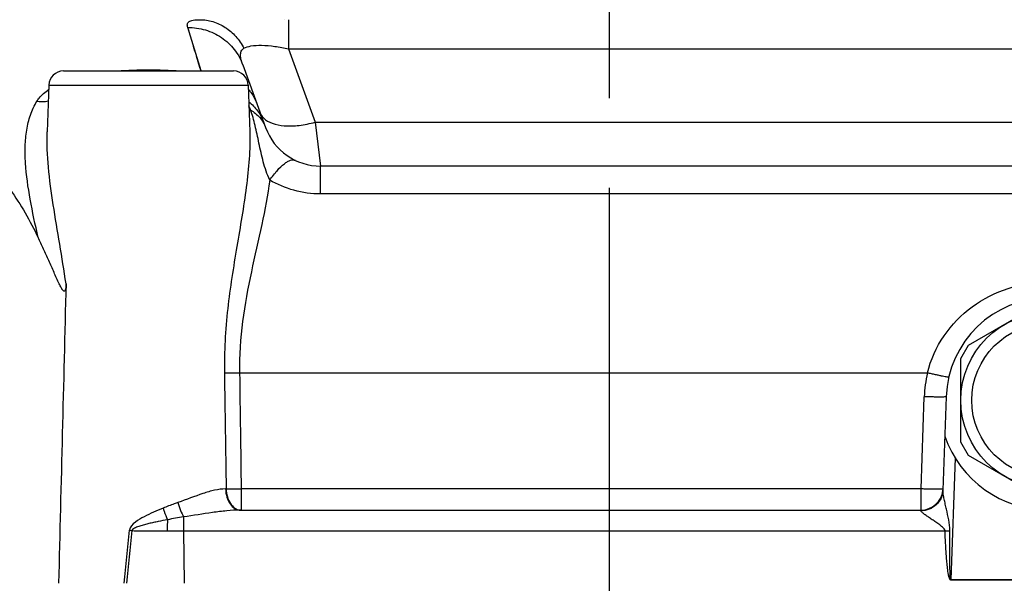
# Model space of a CAD drawing. Header units: millimetres. Extents: x 0 to 1189, y 0 to 841.
# Tile 8 of 68: x 492 to 546, y 124 to 155. Entities that reach past the tile are written whole.
import ezdxf

# ---------------------------------------------------------------- set-up
doc = ezdxf.new("R2010")
doc.units = ezdxf.units.MM
doc.header["$LTSCALE"] = 65.395
doc.linetypes.add('CENTER', pattern=[0.6, 0.375, -0.075, 0.075, -0.075])
doc.layers.get('0').update_dxf_attribs({"linetype": 'CONTINUOUS'})
doc.layers.add('3_ALL_AXES', color=7, linetype='CONTINUOUS')
doc.layers.add('LAY0001', color=7, linetype='CONTINUOUS')

msp = doc.modelspace()

# ---------------------------------------------------------------- linework, layer by layer
at = {"color": 7, "linetype": 'Continuous'}
for p, q in [((506.925, 155.183), (506.925, 155.183)), ((504.627, 152.718), (505.875, 149.289)), ((493.935, 149.062), (493.935, 149.063)), ((505.012, 149.063), (505.012, 149.062)), ((564.065, 147.183), (508.882, 147.183)), ((544.294, 137.397), (548.253, 139.683)), ((543.874, 136.67), (544.294, 137.397)), ((543.874, 132.097), (543.874, 136.67)), ((544.294, 131.37), (543.874, 132.097)), ((548.253, 129.083), (544.294, 131.37)), ((504.502, 128.383), (541.702, 128.383))]:
    msp.add_line(p, q, dxfattribs=at)
at = {"color": 9, "linetype": 'Continuous'}
for p, q in [((507.135, 155.183), (507.135, 153.583)), ((502.344, 152.386), (501.62, 154.755)), ((502.015, 153.462), (501.935, 153.724)), ((507.135, 153.583), (508.591, 149.583)), ((507.135, 153.583), (565.812, 153.583)), ((508.591, 149.583), (508.882, 147.183)), ((508.591, 149.583), (564.356, 149.583)), ((508.882, 145.66), (508.882, 147.183)), ((564.065, 145.66), (508.882, 145.66)), ((504.453, 135.881), (542.05, 135.881)), ((541.702, 129.542), (541.878, 134.579)), ((503.722, 129.542), (503.689, 129.542)), ((504.541, 129.542), (504.541, 128.383)), ((541.702, 129.542), (504.541, 129.542)), ((541.702, 128.383), (541.702, 129.542)), ((541.699, 128.349), (541.702, 128.383)), ((501.395, 128.011), (501.395, 127.246)), ((500.495, 127.245), (501.395, 127.246)), ((501.395, 127.246), (501.419, 124.383)), ((501.395, 127.246), (543.013, 127.246)), ((543.328, 124.582), (543.328, 124.561)), ((554.02, 124.582), (543.328, 124.582)), ((554.02, 124.561), (543.328, 124.561))]:
    msp.add_line(p, q, dxfattribs=at)
for points in [[(501.726, 154.407), (501.67, 154.593), (501.62, 154.755)], [(502.345, 152.383), (502.285, 152.58), (502.099, 153.187)]]:
    msp.add_lwpolyline(points, dxfattribs=at)
at = {"color": 7, "linetype": 'Continuous'}
msp.add_circle((548.674, 134.383), 4.8, dxfattribs=at)
at = {"color": 9, "linetype": 'Continuous'}
msp.add_circle((548.674, 134.383), 4.2, dxfattribs=at)
for centre, radius, start, end in [((500.774, 148.675), 4.557, 20.3016, 23.1997), ((548.689, 134.339), 6.816, 166.9247, 177.987), ((506.385, 96.486), 31.917, 98.9946, 100.6004), ((-777.196, 251.927), 1281.703, 354.288988, 354.419037), ((506.153, 195.999), 69.153, 263.58933, 263.70632), ((542.122, 149.543), 22.314, 272.2869, 272.9861)]:
    msp.add_arc(centre, radius, start, end, dxfattribs=at)
at = {"color": 7, "linetype": 'Continuous'}
for centre, radius, start, end in [((508.882, 150.383), 3.2, 200, 270), ((541.702, 129.583), 1.2, 270, 353.5988)]:
    msp.add_arc(centre, radius, start, end, dxfattribs=at)
at = {"color": 9, "linetype": 'Continuous'}
for points, knots in [([(501.62, 154.755), (501.601, 154.816), (501.583, 154.911), (501.628, 155.025), (501.695, 155.088), (501.793, 155.133), (501.987, 155.179), (502.153, 155.183), (502.275, 155.183)], [0, 0, 0, 0, 0.200362, 0.284677, 0.374021, 0.482096, 0.618768, 1, 1, 1, 1]), ([(502.275, 155.183), (502.517, 155.183), (503.009, 155.11), (503.69, 154.79), (504.274, 154.285), (504.569, 153.853), (504.691, 153.62)], [0, 0, 0, 0, 0.240826, 0.486069, 0.738809, 1, 1, 1, 1]), ([(501.62, 154.755), (501.944, 154.76), (502.598, 154.672), (503.486, 154.253), (504.202, 153.588), (504.518, 153.018), (504.627, 152.718)], [0, 0, 0, 0, 0.25248, 0.503182, 0.752131, 1, 1, 1, 1]), ([(504.627, 152.718), (504.593, 152.81), (504.537, 152.985), (504.495, 153.236), (504.523, 153.471), (504.63, 153.585), (504.691, 153.62)], [0, 0, 0, 0, 0.299807, 0.560016, 0.781433, 1, 1, 1, 1]), ([(504.691, 153.62), (504.806, 153.687), (505.129, 153.777), (505.699, 153.801), (506.393, 153.735), (506.884, 153.641), (507.135, 153.583)], [0, 0, 0, 0, 0.16014, 0.395657, 0.688967, 1, 1, 1, 1]), ([(497.757, 152.384), (498.328, 152.428), (499.474, 152.462), (500.62, 152.428), (501.192, 152.384)], [0, 0, 0, 0, 0.500003, 1, 1, 1, 1]), ([(493.372, 150.721), (493.41, 150.783), (493.587, 151.033), (493.824, 151.236), (494.016, 151.367)], [0, 0, 0, 0, 0.237685, 1, 1, 1, 1]), ([(504.932, 151.371), (504.983, 151.315), (505.173, 151.086), (505.318, 150.819), (505.394, 150.61)], [0, 0, 0, 0, 0.253021, 1, 1, 1, 1]), ([(493.44, 143.279), (493.286, 143.975), (492.994, 145.32), (492.75, 146.992), (492.717, 148.26), (492.794, 149.145), (492.995, 149.976), (493.23, 150.486), (493.372, 150.721)], [0, 0, 0, 0, 0.281039, 0.542459, 0.664525, 0.780638, 0.891687, 1, 1, 1, 1]), ([(493.994, 150.734), (493.947, 150.719), (493.743, 150.672), (493.528, 150.686), (493.372, 150.721)], [0, 0, 0, 0, 0.23547, 1, 1, 1, 1]), ([(504.955, 150.69), (505.137, 150.55), (505.463, 150.224), (505.682, 149.818), (505.759, 149.607)], [0, 0, 0, 0, 0.505593, 1, 1, 1, 1]), ([(506.102, 146.416), (505.953, 146.738), (505.735, 147.413), (505.515, 148.421), (505.319, 149.374), (505.151, 149.977), (505.048, 150.256)], [0, 0, 0, 0, 0.26751, 0.53034, 0.776421, 1, 1, 1, 1]), ([(505.048, 150.256), (505.238, 150.142), (505.578, 149.865), (505.803, 149.486), (505.875, 149.289)], [0, 0, 0, 0, 0.513633, 1, 1, 1, 1]), ([(505.584, 150.089), (505.593, 150.063), (505.639, 149.957), (505.709, 149.863), (505.77, 149.802)], [0, 0, 0, 0, 0.244589, 1, 1, 1, 1]), ([(505.77, 149.802), (505.897, 149.676), (506.267, 149.476), (506.937, 149.362), (507.738, 149.391), (508.3, 149.504), (508.591, 149.583)], [0, 0, 0, 0, 0.183551, 0.414845, 0.691563, 1, 1, 1, 1]), ([(494.966, 140.753), (494.757, 142.197), (494.36, 144.308), (493.982, 147.077), (493.913, 148.415), (493.935, 149.062)], [0, 0, 0, 0, 0.522048, 0.768228, 1, 1, 1, 1]), ([(505.012, 149.062), (505.029, 148.569), (504.997, 147.555), (504.766, 145.461), (504.29, 142.743), (503.745, 139.375), (503.605, 137.054), (503.623, 135.881)], [0, 0, 0, 0, 0.11155, 0.228754, 0.476105, 0.735012, 1, 1, 1, 1]), ([(506.102, 146.416), (506.231, 146.599), (506.477, 146.918), (506.812, 147.255), (507.064, 147.432), (507.223, 147.508), (507.367, 147.537), (507.456, 147.518), (507.492, 147.501)], [0, 0, 0, 0, 0.362193, 0.651513, 0.765469, 0.859051, 0.935009, 1, 1, 1, 1]), ([(506.102, 146.416), (505.996, 145.601), (505.664, 143.93), (505.071, 141.379), (504.563, 138.685), (504.439, 136.822), (504.453, 135.881)], [0, 0, 0, 0, 0.230767, 0.477845, 0.735839, 1, 1, 1, 1]), ([(508.882, 145.66), (508.391, 145.66), (507.418, 145.795), (506.517, 146.178), (506.102, 146.416)], [0, 0, 0, 0, 0.506727, 1, 1, 1, 1]), ([(542.05, 135.881), (542.227, 136.6), (542.851, 137.98), (544.429, 139.593), (546.441, 140.612), (548.674, 140.96), (550.906, 140.612), (552.919, 139.593), (554.496, 137.98), (555.12, 136.6), (555.297, 135.881)], [0, 0, 0, 0, 0.125092, 0.249656, 0.374497, 0.500001, 0.625505, 0.750346, 0.874909, 1, 1, 1, 1]), ([(503.623, 135.881), (503.683, 135.88), (503.959, 135.877), (504.236, 135.878), (504.453, 135.881)], [0, 0, 0, 0, 0.216404, 1, 1, 1, 1]), ([(543.219, 135.652), (543.219, 135.649), (543.208, 135.649), (543.192, 135.649), (543.163, 135.652), (543.105, 135.66), (543.006, 135.677), (542.863, 135.704), (542.688, 135.74), (542.49, 135.782), (542.274, 135.83), (542.126, 135.864), (542.05, 135.881)], [0, 0, 0, 0, 0.005841, 0.020553, 0.044517, 0.077592, 0.169828, 0.293862, 0.445013, 0.61755, 0.80491, 1, 1, 1, 1]), ([(543.077, 134.579), (543.077, 134.577), (543.066, 134.574), (543.051, 134.571), (543.021, 134.568), (542.962, 134.565), (542.861, 134.562), (542.714, 134.561), (542.535, 134.563), (542.33, 134.566), (542.109, 134.571), (541.956, 134.576), (541.878, 134.579)], [0, 0, 0, 0, 0.005892, 0.020646, 0.044658, 0.077792, 0.170162, 0.294328, 0.445563, 0.618088, 0.805282, 1, 1, 1, 1]), ([(503.689, 129.542), (503.488, 129.542), (503.066, 129.479), (502.196, 129.222), (501.542, 128.956), (501.086, 128.797)], [0, 0, 0, 0, 0.222252, 0.466467, 1, 1, 1, 1]), ([(503.689, 129.542), (503.693, 129.391), (503.736, 129.101), (503.908, 128.723), (504.168, 128.454), (504.397, 128.383), (504.502, 128.383)], [0, 0, 0, 0, 0.292441, 0.561312, 0.794755, 1, 1, 1, 1]), ([(503.722, 129.542), (503.781, 129.54), (504.054, 129.537), (504.327, 129.539), (504.541, 129.542)], [0, 0, 0, 0, 0.217512, 1, 1, 1, 1]), ([(503.722, 129.542), (503.725, 129.398), (503.765, 129.122), (503.923, 128.756), (504.163, 128.487), (504.376, 128.398), (504.478, 128.387)], [0, 0, 0, 0, 0.289008, 0.557039, 0.792733, 1, 1, 1, 1]), ([(542.899, 129.473), (542.894, 129.325), (542.823, 129.026), (542.552, 128.653), (542.159, 128.406), (541.852, 128.349), (541.699, 128.349)], [0, 0, 0, 0, 0.24673, 0.495357, 0.746686, 1, 1, 1, 1]), ([(542.901, 129.542), (542.901, 129.539), (542.89, 129.536), (542.875, 129.534), (542.845, 129.531), (542.786, 129.527), (542.686, 129.525), (542.539, 129.524), (542.359, 129.525), (542.155, 129.529), (541.933, 129.534), (541.78, 129.539), (541.702, 129.542)], [0, 0, 0, 0, 0.005892, 0.020646, 0.044659, 0.077792, 0.170162, 0.294328, 0.445564, 0.618088, 0.805283, 1, 1, 1, 1]), ([(543.285, 127.259), (543.287, 127.457), (543.22, 127.851), (543.112, 128.329), (543.028, 128.707), (542.968, 128.98), (542.921, 129.234), (542.896, 129.398), (542.899, 129.473)], [0, 0, 0, 0, 0.264751, 0.526755, 0.655264, 0.780501, 0.899154, 1, 1, 1, 1]), ([(501.086, 128.797), (501.018, 128.773), (500.745, 128.676), (500.474, 128.574), (500.271, 128.492)], [0, 0, 0, 0, 0.24753, 1, 1, 1, 1]), ([(501.086, 128.797), (501.126, 128.652), (501.215, 128.384), (501.331, 128.126), (501.395, 128.011)], [0, 0, 0, 0, 0.531734, 1, 1, 1, 1]), ([(500.271, 128.492), (500.097, 128.422), (499.749, 128.275), (499.233, 128.027), (498.761, 127.756), (498.449, 127.462), (498.431, 127.279)], [0, 0, 0, 0, 0.251097, 0.503217, 0.75492, 1, 1, 1, 1]), ([(500.271, 128.492), (500.291, 128.436), (500.365, 128.222), (500.447, 128.011), (500.514, 127.859)], [0, 0, 0, 0, 0.263868, 1, 1, 1, 1]), ([(504.502, 128.383), (504.251, 128.383), (503.739, 128.351), (502.704, 128.22), (501.922, 128.088), (501.395, 128.011)], [0, 0, 0, 0, 0.241168, 0.489756, 1, 1, 1, 1]), ([(543.013, 127.246), (543.009, 127.289), (542.963, 127.368), (542.841, 127.485), (542.671, 127.613), (542.465, 127.755), (542.263, 127.892), (542.072, 128.021), (541.924, 128.127), (541.82, 128.207), (541.759, 128.26), (541.717, 128.303), (541.699, 128.336), (541.699, 128.349)], [0, 0, 0, 0, 0.073514, 0.147524, 0.294385, 0.438938, 0.579774, 0.7145, 0.838356, 0.893275, 0.940637, 0.977107, 1, 1, 1, 1]), ([(500.514, 127.859), (500.344, 127.827), (500.089, 127.777), (499.751, 127.705), (499.499, 127.648), (499.249, 127.585), (499.002, 127.516), (498.798, 127.444), (498.65, 127.369), (498.579, 127.304), (498.572, 127.263)], [0, 0, 0, 0, 0.251602, 0.377309, 0.502791, 0.627936, 0.752653, 0.876892, 0.938935, 1, 1, 1, 1]), ([(500.514, 127.859), (500.511, 127.812), (500.5, 127.607), (500.496, 127.403), (500.495, 127.245)], [0, 0, 0, 0, 0.230531, 1, 1, 1, 1]), ([(498.572, 127.263), (498.73, 127.258), (499.371, 127.243), (500.012, 127.244), (500.495, 127.245)], [0, 0, 0, 0, 0.246143, 1, 1, 1, 1]), ([(543.328, 124.561), (543.3, 124.561), (543.264, 124.623), (543.239, 124.697), (543.217, 124.781), (543.194, 124.892), (543.171, 125.033), (543.149, 125.202), (543.13, 125.372), (543.108, 125.599), (543.085, 125.882), (543.063, 126.223), (543.037, 126.678), (543.022, 127.019), (543.013, 127.246)], [0, 0, 0, 0, 0.029993, 0.061259, 0.092548, 0.12384, 0.18642, 0.249003, 0.311587, 0.37417, 0.499336, 0.624502, 0.749669, 1, 1, 1, 1]), ([(543.328, 124.582), (543.321, 124.582), (543.316, 124.602), (543.311, 124.626), (543.306, 124.662), (543.302, 124.703), (543.298, 124.759), (543.294, 124.829), (543.291, 124.913), (543.288, 124.996), (543.285, 125.108), (543.282, 125.248), (543.28, 125.415), (543.278, 125.639), (543.277, 125.918), (543.278, 126.253), (543.279, 126.588), (543.282, 126.924), (543.284, 127.147), (543.285, 127.259)], [0, 0, 0, 0, 0.007862, 0.015447, 0.031124, 0.046751, 0.062378, 0.093632, 0.124886, 0.15614, 0.187394, 0.249902, 0.31241, 0.374918, 0.499935, 0.624951, 0.749967, 0.874984, 1, 1, 1, 1])]:
    msp.add_open_spline(points, degree=3, knots=knots, dxfattribs=at)
at = {"color": 7, "linetype": 'Continuous'}
for points, knots in [([(490.058, 148.149), (490.729, 147.449), (491.999, 145.916), (493.007, 144.195), (493.44, 143.279)], [0, 0, 0, 0, 0.489241, 1, 1, 1, 1]), ([(494.966, 140.753), (494.965, 140.712), (494.962, 140.649), (494.955, 140.566), (494.948, 140.505), (494.936, 140.444), (494.92, 140.39), (494.882, 140.338), (494.826, 140.359), (494.793, 140.397), (494.76, 140.441), (494.73, 140.488), (494.692, 140.553), (494.647, 140.638), (494.562, 140.811), (494.45, 141.057), (494.262, 141.483), (494.026, 142.015), (493.736, 142.65), (493.539, 143.07), (493.44, 143.279)], [0, 0, 0, 0, 0.033605, 0.050403, 0.067175, 0.083855, 0.100176, 0.114522, 0.12727, 0.14141, 0.156175, 0.171247, 0.186499, 0.217319, 0.248385, 0.34222, 0.436389, 0.624714, 0.812592, 1, 1, 1, 1])]:
    msp.add_open_spline(points, degree=3, knots=knots, dxfattribs=at)
msp.add_open_spline([(494.966, 140.753), (494.83, 135.297), (494.694, 129.84), (494.558, 124.383)], degree=3, dxfattribs=at)
at = {"color": 9, "linetype": 'Continuous'}
for points in [[(503.623, 135.881), (503.656, 133.768), (503.689, 131.655), (503.722, 129.542)], [(504.453, 135.881), (504.482, 133.768), (504.512, 131.655), (504.541, 129.542)], [(498.572, 127.263), (498.474, 126.303), (498.375, 125.343), (498.275, 124.383)]]:
    msp.add_open_spline(points, degree=3, dxfattribs=at)
at = {"layer": '3_ALL_AXES', "color": 2, "linetype": 'CENTER'}
msp.add_line((524.674, 82.237), (524.674, 211.663), dxfattribs=at)
at = {"layer": '3_ALL_AXES', "color": 7, "linetype": 'Continuous'}
msp.add_line((543.077, 134.579), (542.899, 129.473), dxfattribs=at)
at = {"layer": '3_ALL_AXES', "color": 9, "linetype": 'Continuous'}
msp.add_line((543.56, 131.244), (543.328, 124.582), dxfattribs=at)
at = {"layer": '3_ALL_AXES', "color": 7, "linetype": 'Continuous'}
for radius, start, end in [(5.6, 2, 178), (6, 199.0395, 340.9605)]:
    msp.add_arc((548.674, 134.383), radius, start, end, dxfattribs=at)
at = {"layer": 'LAY0001', "color": 7, "linetype": 'Continuous'}
for p, q in [((494.824, 152.383), (504.123, 152.383)), ((494.024, 151.611), (493.935, 149.062)), ((504.923, 151.611), (505.012, 149.062))]:
    msp.add_line(p, q, dxfattribs=at)
at = {"layer": 'LAY0001', "color": 9, "linetype": 'Continuous'}
msp.add_line((494.024, 151.611), (504.923, 151.611), dxfattribs=at)
at = {"layer": 'LAY0001', "color": 7, "linetype": 'Continuous'}
for centre, start, end in [((494.824, 151.583), 90, 178), ((504.123, 151.583), 2, 90)]:
    msp.add_arc(centre, 0.8, start, end, dxfattribs=at)

doc.saveas('drawing.dxf')
